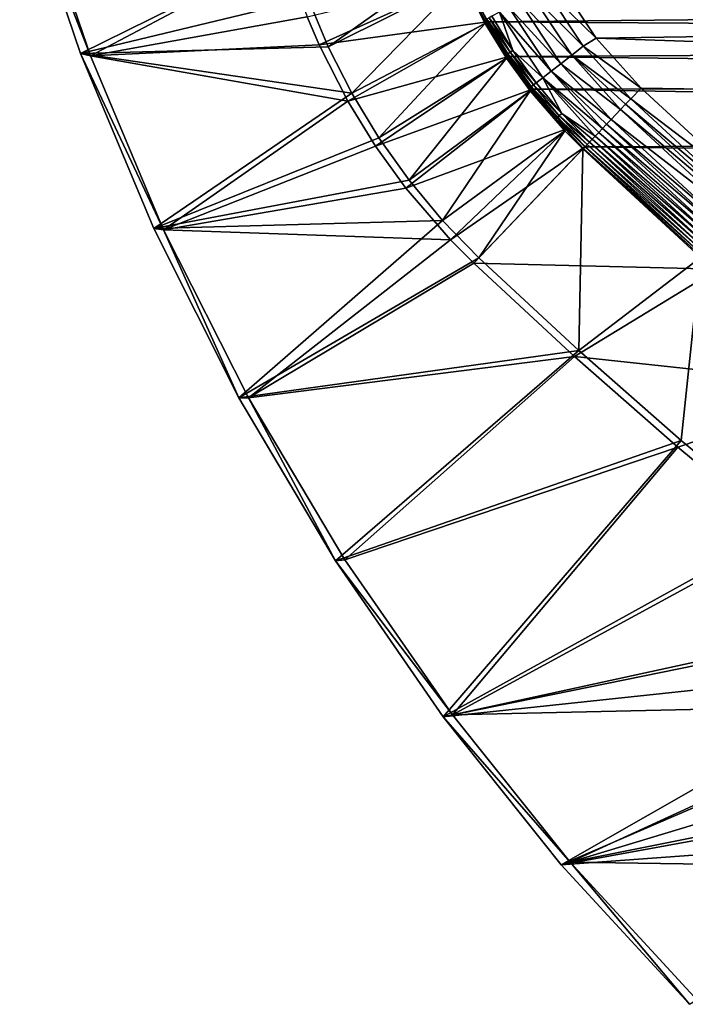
# Model space of a CAD drawing. Header units: metres. Extents: x -1501 to 0, y -1015 to 0.
# Tile 1 of 110: x -1461 to -1226, y -728 to -381. Entities that reach past the tile are written whole.
import ezdxf

# ---------------------------------------------------------------- set-up
doc = ezdxf.new("R2010")
doc.units = ezdxf.units.M

msp = doc.modelspace()

# ---------------------------------------------------------------- linework, layer by layer
at = {"layer": 'None'}
for points in [[(-1439.174805, -393.012756), (-1364.807861, -356.217468), (-1460.611938, -329.799438)], [(-1439.174805, -393.012756), (-1460.611938, -329.799438), (-1439.174805, -393.012756, -45)], [(-1460.611938, -329.799438), (-1460.611938, -329.799438, -45), (-1439.174805, -393.012756, -45)], [(-1457.11792, -330.991058, -45), (-1435.656006, -393.829926, -45), (-1460.611938, -329.799438, -45)], [(-1460.611938, -329.799438, -45), (-1435.656006, -393.829926, -45), (-1439.174805, -393.012756, -45)], [(-1435.656006, -393.829926, -3), (-1457.11792, -330.991058, -3), (-1367.152954, -357.490356, -3)], [(-1457.11792, -330.991058, -3), (-1435.656006, -393.829926, -3), (-1457.11792, -330.991058, -45)], [(-1435.656006, -393.829926, -3), (-1435.656006, -393.829926, -45), (-1457.11792, -330.991058, -45)], [(-1359.020874, -373.65509), (-1364.807861, -356.217468), (-1439.174805, -393.012756)], [(-1359.355225, -380.008972, -3), (-1435.656006, -393.829926, -3), (-1367.152954, -357.490356, -3)], [(-1307.73938, -359.296967, -377.175201), (-1359.020874, -373.65509), (-1351.943481, -390.610016)], [(-1304.470459, -366.960876, -377.175201), (-1307.73938, -359.296967, -377.175201), (-1351.943481, -390.610016)], [(-1295.76123, -381.858002, -406), (-1306.79126, -358.916534, -406), (-283.914063, -371.581573, -406)], [(-1295.76123, -381.858002, -406), (-1303.539673, -366.539856, -406), (-1306.79126, -358.916534, -406)], [(-1355.144165, -389.88147, -3), (-1359.355225, -380.008972, -3), (-1303.539673, -366.539856, -406)], [(-1355.144165, -389.88147, -3), (-1303.539673, -366.539856, -406), (-1295.76123, -381.858002, -406)], [(-1304.470459, -366.960876, -377.175201), (-1351.943481, -390.610016), (-1343.615356, -406.986908)], [(-1296.650391, -382.361053, -377.175201), (-1304.470459, -366.960876, -377.175201), (-1343.615356, -406.986908)], [(-1304.470459, -366.960876, -377.175201), (-1296.650391, -382.361053, -377.175201), (-1303.221436, -368.541748, -379.803467)], [(-1257.551392, -387.577301, -403), (-1271.235474, -366.946289, -403), (-1275.86084, -369.593201, -402.52005)], [(-1257.551392, -387.577301, -403), (-304.807007, -373.368744, -403), (-1271.235474, -366.946289, -403)], [(-1303.221436, -368.541748, -379.803467), (-1296.650391, -382.361053, -377.175201), (-1296.712891, -381.24704, -379.803467)], [(-1296.712891, -381.24704, -379.803467), (-1296.079346, -380.892944, -382.385681), (-1303.221436, -368.541748, -379.803467)], [(-1262.056519, -390.442627, -402.52005), (-1275.86084, -369.593201, -402.52005), (-1280.380005, -372.118896, -401.100159)], [(-1262.056519, -390.442627, -402.52005), (-1257.551392, -387.577301, -403), (-1275.86084, -369.593201, -402.52005)], [(-1351.943481, -390.610016), (-1359.020874, -373.65509), (-1439.174805, -393.012756)], [(-286.719604, -388.550842, -406), (-1295.76123, -381.858002, -406), (-283.914063, -371.581573, -406)], [(-1269.971069, -396.572113, -398.780426), (-1284.599976, -374.477356, -398.780426), (-1288.389526, -376.595245, -395.641296)], [(-1284.599976, -374.477356, -398.780426), (-1266.149292, -393.612274, -401.100159), (-1280.380005, -372.118896, -401.100159)], [(-1284.599976, -374.477356, -398.780426), (-1269.971069, -396.572113, -398.780426), (-1266.149292, -393.612274, -401.100159)], [(-1280.380005, -372.118896, -401.100159), (-1266.149292, -393.612274, -401.100159), (-1262.056519, -390.442627, -402.52005)], [(-312.603668, -419.77652, -403), (-304.807007, -373.368744, -403), (-1257.551392, -387.577301, -403)], [(-1291.630493, -378.406555, -391.779236), (-1273.403076, -399.230011, -395.641296), (-1288.389526, -376.595245, -395.641296)], [(-1288.389526, -376.595245, -395.641296), (-1273.403076, -399.230011, -395.641296), (-1269.971069, -396.572113, -398.780426)], [(-1359.355225, -380.008972, -3), (-1355.144165, -389.88147, -3), (-1435.656006, -393.829926, -3)], [(-1296.079346, -380.892944, -382.385681), (-1296.712891, -381.24704, -379.803467), (-1288.663086, -393.047028, -382.385681)], [(-1296.650391, -382.361053, -377.175201), (-1289.268433, -393.447327, -379.803467), (-1296.712891, -381.24704, -379.803467)], [(-1296.712891, -381.24704, -379.803467), (-1289.268433, -393.447327, -379.803467), (-1288.663086, -393.047028, -382.385681)], [(-1296.079346, -380.892944, -382.385681), (-1287.868042, -392.521271, -384.897552), (-1295.247314, -380.427917, -384.897552)], [(-1287.868042, -392.521271, -384.897552), (-1296.079346, -380.892944, -382.385681), (-1288.663086, -393.047028, -382.385681)], [(-1295.247314, -380.427917, -384.897552), (-1286.889404, -391.874054, -387.314758), (-1294.223022, -379.855499, -387.314758)], [(-1295.247314, -380.427917, -384.897552), (-1287.868042, -392.521271, -384.897552), (-1286.889404, -391.874054, -387.314758)], [(-1294.223022, -379.855499, -387.314758), (-1286.889404, -391.874054, -387.314758), (-1291.630493, -378.406555, -391.779236)], [(-1291.630493, -378.406555, -391.779236), (-1286.889404, -391.874054, -387.314758), (-1276.338257, -401.503143, -391.779236)], [(-1291.630493, -378.406555, -391.779236), (-1276.338257, -401.503143, -391.779236), (-1273.403076, -399.230011, -395.641296)], [(-1345.056763, -409.747253, -3), (-1355.144165, -389.88147, -3), (-1295.76123, -381.858002, -406)], [(-1345.056763, -409.747253, -3), (-1295.76123, -381.858002, -406), (-1288.241943, -394.056702, -406)], [(-1296.650391, -382.361053, -377.175201), (-1343.615356, -406.986908), (-1334.083496, -422.693665)], [(-1289.090942, -394.625, -377.175201), (-1296.650391, -382.361053, -377.175201), (-1334.083496, -422.693665)], [(-1296.650391, -382.361053, -377.175201), (-1289.090942, -394.625, -377.175201), (-1289.268433, -393.447327, -379.803467)], [(-1288.241943, -394.056702, -406), (-1295.76123, -381.858002, -406), (-286.719604, -388.550842, -406)], [(-1262.056519, -390.442627, -402.52005), (-1241.679077, -405.136078, -403), (-1257.551392, -387.577301, -403)], [(-1241.679077, -405.136078, -403), (-312.603668, -419.77652, -403), (-1257.551392, -387.577301, -403)], [(-1351.943481, -390.610016), (-1439.174805, -393.012756), (-1343.615356, -406.986908)], [(-1355.144165, -389.88147, -3), (-1345.056763, -409.747253, -3), (-1435.656006, -393.829926, -3)], [(-289.754974, -405.215912, -406), (-1288.241943, -394.056702, -406), (-286.719604, -388.550842, -406)], [(-1287.868042, -392.521271, -384.897552), (-1278.686279, -403.321503, -387.314758), (-1286.889404, -391.874054, -387.314758)], [(-1286.889404, -391.874054, -387.314758), (-1278.686279, -403.321503, -387.314758), (-1276.338257, -401.503143, -391.779236)], [(-1266.149292, -393.612274, -401.100159), (-1245.361694, -408.988861, -402.522797), (-1262.056519, -390.442627, -402.52005)], [(-1245.361694, -408.988861, -402.522797), (-1241.679077, -405.136078, -403), (-1262.056519, -390.442627, -402.52005)], [(-1439.174805, -393.012756), (-1413.408203, -454.588379), (-1343.615356, -406.986908)], [(-1413.408203, -454.588379), (-1439.174805, -393.012756), (-1413.408203, -454.588379, -45)], [(-1439.174805, -393.012756), (-1439.174805, -393.012756, -45), (-1413.408203, -454.588379, -45)], [(-1435.656006, -393.829926, -45), (-1409.899414, -455.033936, -45), (-1439.174805, -393.012756, -45)], [(-1439.174805, -393.012756, -45), (-1409.899414, -455.033936, -45), (-1413.408203, -454.588379, -45)], [(-1435.656006, -393.829926, -3), (-1345.056763, -409.747253, -3), (-1409.899414, -455.033936, -3)], [(-1435.656006, -393.829926, -3), (-1409.899414, -455.033936, -3), (-1435.656006, -393.829926, -45)], [(-1409.899414, -455.033936, -3), (-1409.899414, -455.033936, -45), (-1435.656006, -393.829926, -45)], [(-1335.307495, -425.563843, -3), (-1345.056763, -409.747253, -3), (-1288.241943, -394.056702, -406)], [(-1335.307495, -425.563843, -3), (-1288.241943, -394.056702, -406), (-1279.954468, -405.497314, -406)], [(-1289.090942, -394.625, -377.175201), (-1334.083496, -422.693665), (-1323.401245, -437.641937)], [(-1280.759033, -406.126801, -377.175201), (-1289.090942, -394.625, -377.175201), (-1323.401245, -437.641937)], [(-1289.268433, -393.447327, -379.803467), (-1280.367432, -404.623505, -382.385681), (-1288.663086, -393.047028, -382.385681)], [(-1289.090942, -394.625, -377.175201), (-1280.941162, -405.067841, -379.803467), (-1289.268433, -393.447327, -379.803467)], [(-1289.268433, -393.447327, -379.803467), (-1280.941162, -405.067841, -379.803467), (-1280.367432, -404.623505, -382.385681)], [(-1289.090942, -394.625, -377.175201), (-1280.759033, -406.126801, -377.175201), (-1280.941162, -405.067841, -379.803467)], [(-1288.663086, -393.047028, -382.385681), (-1279.613892, -404.039917, -384.897552), (-1287.868042, -392.521271, -384.897552)], [(-1288.663086, -393.047028, -382.385681), (-1280.367432, -404.623505, -382.385681), (-1279.613892, -404.039917, -384.897552)], [(-1279.954468, -405.497314, -406), (-1288.241943, -394.056702, -406), (-289.754974, -405.215912, -406)], [(-1279.613892, -404.039917, -384.897552), (-1278.686279, -403.321503, -387.314758), (-1287.868042, -392.521271, -384.897552)], [(-1269.971069, -396.572113, -398.780426), (-1248.93811, -412.730621, -401.100342), (-1266.149292, -393.612274, -401.100159)], [(-1248.93811, -412.730621, -401.100342), (-1247.171997, -410.882904, -401.927521), (-1266.149292, -393.612274, -401.100159)], [(-1266.149292, -393.612274, -401.100159), (-1247.171997, -410.882904, -401.927521), (-1245.361694, -408.988861, -402.522797)], [(-1273.403076, -399.230011, -395.641296), (-1252.278931, -416.225891, -398.780975), (-1269.971069, -396.572113, -398.780426)], [(-1269.971069, -396.572113, -398.780426), (-1252.278931, -416.225891, -398.780975), (-1248.93811, -412.730621, -401.100342)], [(-1276.338257, -401.503143, -391.779236), (-1278.686279, -403.321503, -387.314758), (-1269.669678, -414.120789, -387.314758)], [(-1276.338257, -401.503143, -391.779236), (-1255.27832, -419.363953, -395.641296), (-1273.403076, -399.230011, -395.641296)], [(-1269.669678, -414.120789, -387.314758), (-1257.844116, -422.048279, -391.779541), (-1276.338257, -401.503143, -391.779236)], [(-1257.844116, -422.048279, -391.779541), (-1256.620728, -420.768341, -393.793762), (-1276.338257, -401.503143, -391.779236)], [(-1276.338257, -401.503143, -391.779236), (-1256.620728, -420.768341, -393.793762), (-1255.27832, -419.363953, -395.641296)], [(-1255.27832, -419.363953, -395.641296), (-1253.827393, -417.845947, -397.307983), (-1273.403076, -399.230011, -395.641296)], [(-1273.403076, -399.230011, -395.641296), (-1253.827393, -417.845947, -397.307983), (-1252.278931, -416.225891, -398.780975)], [(-1324.562012, -440.397522, -3), (-1335.307495, -425.563843, -3), (-1279.954468, -405.497314, -406)], [(-1324.562012, -440.397522, -3), (-1279.954468, -405.497314, -406), (-1267.835571, -419.526672, -406)], [(-1280.367432, -404.623505, -382.385681), (-1280.941162, -405.067841, -379.803467), (-1271.249146, -415.544495, -382.385681)], [(-1271.249146, -415.544495, -382.385681), (-1280.941162, -405.067841, -379.803467), (-1271.788208, -416.030396, -379.803467)], [(-1280.941162, -405.067841, -379.803467), (-1280.759033, -406.126801, -377.175201), (-1271.788208, -416.030396, -379.803467)], [(-1279.613892, -404.039917, -384.897552), (-1280.367432, -404.623505, -382.385681), (-1270.541138, -414.906342, -384.897552)], [(-1270.541138, -414.906342, -384.897552), (-1280.367432, -404.623505, -382.385681), (-1271.249146, -415.544495, -382.385681)], [(-293.009277, -421.585968, -406), (-1279.954468, -405.497314, -406), (-289.754974, -405.215912, -406)], [(-1267.835571, -419.526672, -406), (-1279.954468, -405.497314, -406), (-1261.500244, -425.873413, -406)], [(-1279.954468, -405.497314, -406), (-293.009277, -421.585968, -406), (-1261.500244, -425.873413, -406)], [(-1278.686279, -403.321503, -387.314758), (-1279.613892, -404.039917, -384.897552), (-1269.669678, -414.120789, -387.314758)], [(-1269.669678, -414.120789, -387.314758), (-1279.613892, -404.039917, -384.897552), (-1270.541138, -414.906342, -384.897552)], [(-1241.679077, -405.136078, -403), (-1245.361694, -408.988861, -402.522797), (-1200.996948, -442.694824, -403)], [(-1241.679077, -405.136078, -403), (-1200.996948, -442.694824, -403), (-312.603668, -419.77652, -403)], [(-1343.615356, -406.986908), (-1413.408203, -454.588379), (-1334.083496, -422.693665)], [(-1280.759033, -406.126801, -377.175201), (-1323.401245, -437.641937), (-1311.629028, -451.747681)], [(-1268.575195, -420.231384, -377.175201), (-1280.759033, -406.126801, -377.175201), (-1311.629028, -451.747681)], [(-1271.788208, -416.030396, -379.803467), (-1280.759033, -406.126801, -377.175201), (-1268.575195, -420.231384, -377.175201)], [(-1204.543091, -446.670441, -402.52005), (-1245.361694, -408.988861, -402.522797), (-1247.171997, -410.882904, -401.927521)], [(-1245.361694, -408.988861, -402.522797), (-1204.543091, -446.670441, -402.52005), (-1200.996948, -442.694824, -403)], [(-1345.056763, -409.747253, -3), (-1335.307495, -425.563843, -3), (-1409.899414, -455.033936, -3)], [(-1247.171997, -410.882904, -401.927521), (-1248.93811, -412.730621, -401.100342), (-1206.286865, -448.626038, -401.92572)], [(-1206.286865, -448.626038, -401.92572), (-1204.543091, -446.670441, -402.52005), (-1247.171997, -410.882904, -401.927521)], [(-1261.367065, -425.7341, -382.386566), (-1271.249146, -415.544495, -382.385681), (-1271.788208, -416.030396, -379.803467)], [(-1261.990723, -426.386536, -378.988251), (-1271.788208, -416.030396, -379.803467), (-1268.575195, -420.231384, -377.175201)], [(-1261.990723, -426.386536, -378.988251), (-1261.367065, -425.7341, -382.386566), (-1271.788208, -416.030396, -379.803467)], [(-1260.707764, -425.044373, -384.898315), (-1270.541138, -414.906342, -384.897552), (-1271.249146, -415.544495, -382.385681)], [(-1261.367065, -425.7341, -382.386566), (-1260.707764, -425.044373, -384.898315), (-1271.249146, -415.544495, -382.385681)], [(-1259.895996, -424.195068, -387.314301), (-1269.669678, -414.120789, -387.314758), (-1270.541138, -414.906342, -384.897552)], [(-1260.707764, -425.044373, -384.898315), (-1259.895996, -424.195068, -387.314301), (-1270.541138, -414.906342, -384.897552)], [(-1259.895996, -424.195068, -387.314301), (-1258.938721, -423.193542, -389.614227), (-1269.669678, -414.120789, -387.314758)], [(-1258.938721, -423.193542, -389.614227), (-1257.844116, -422.048279, -391.779541), (-1269.669678, -414.120789, -387.314758)], [(-1248.93811, -412.730621, -401.100342), (-1252.278931, -416.225891, -398.780975), (-1207.988525, -450.534515, -401.100159)], [(-1248.93811, -412.730621, -401.100342), (-1207.988525, -450.534515, -401.100159), (-1206.286865, -448.626038, -401.92572)], [(-1308.839722, -458.597443, -3), (-1324.562012, -440.397522, -3), (-1267.835571, -419.526672, -406)], [(-1308.839722, -458.597443, -3), (-1267.835571, -419.526672, -406), (-1261.500244, -425.873413, -406)], [(-1255.27832, -419.363953, -395.641296), (-1256.620728, -420.768341, -393.793762), (-1214.095093, -457.382996, -395.641296)], [(-1253.827393, -417.845947, -397.307983), (-1255.27832, -419.363953, -395.641296), (-1212.697388, -455.81546, -397.307617)], [(-1255.27832, -419.363953, -395.641296), (-1214.095093, -457.382996, -395.641296), (-1212.697388, -455.81546, -397.307617)], [(-1211.205933, -454.142822, -398.780426), (-1252.278931, -416.225891, -398.780975), (-1253.827393, -417.845947, -397.307983)], [(-1212.697388, -455.81546, -397.307617), (-1211.205933, -454.142822, -398.780426), (-1253.827393, -417.845947, -397.307983)], [(-1252.278931, -416.225891, -398.780975), (-1211.205933, -454.142822, -398.780426), (-1207.988525, -450.534515, -401.100159)], [(-1413.408203, -454.588379), (-1323.401245, -437.641937), (-1334.083496, -422.693665)], [(-1268.575195, -420.231384, -377.175201), (-1311.629028, -451.747681), (-1298.832642, -464.931549)], [(-1262.206055, -426.611908, -377.175201), (-1268.575195, -420.231384, -377.175201), (-1298.832642, -464.931549)], [(-1262.206055, -426.611908, -377.175201), (-1261.990723, -426.386536, -378.988251), (-1268.575195, -420.231384, -377.175201)], [(-1261.500244, -425.873413, -406), (-293.009277, -421.585968, -406), (-296.472443, -437.669617, -406)], [(-1257.844116, -422.048279, -391.779541), (-1258.938721, -423.193542, -389.614227), (-1216.565918, -460.154144, -391.779236)], [(-1256.620728, -420.768341, -393.793762), (-1257.844116, -422.048279, -391.779541), (-1215.387695, -458.832794, -393.793457)], [(-1257.844116, -422.048279, -391.779541), (-1216.565918, -460.154144, -391.779236), (-1215.387695, -458.832794, -393.793457)], [(-1256.620728, -420.768341, -393.793762), (-1215.387695, -458.832794, -393.793457), (-1214.095093, -457.382996, -395.641296)], [(-1409.899414, -455.033936, -3), (-1335.307495, -425.563843, -3), (-1324.562012, -440.397522, -3)], [(-1300.634644, -466.816772, -3), (-1308.839722, -458.597443, -3), (-1261.500244, -425.873413, -406)], [(-1214.653198, -468.930359, -406), (-1300.634644, -466.816772, -3), (-1261.500244, -425.873413, -406)], [(-1261.990723, -426.386536, -378.988251), (-1262.206055, -426.611908, -377.175201), (-1220.440796, -464.499817, -379.803467)], [(-1219.957764, -463.958099, -382.385681), (-1261.367065, -425.7341, -382.386566), (-1261.990723, -426.386536, -378.988251)], [(-1220.440796, -464.499817, -379.803467), (-1219.957764, -463.958099, -382.385681), (-1261.990723, -426.386536, -378.988251)], [(-1214.653198, -468.930359, -406), (-1261.500244, -425.873413, -406), (-296.472443, -437.669617, -406)], [(-1219.323364, -463.246674, -384.897552), (-1260.707764, -425.044373, -384.898315), (-1261.367065, -425.7341, -382.386566)], [(-1219.957764, -463.958099, -382.385681), (-1219.323364, -463.246674, -384.897552), (-1261.367065, -425.7341, -382.386566)], [(-1218.54248, -462.37088, -387.314758), (-1259.895996, -424.195068, -387.314301), (-1260.707764, -425.044373, -384.898315)], [(-1219.323364, -463.246674, -384.897552), (-1218.54248, -462.37088, -387.314758), (-1260.707764, -425.044373, -384.898315)], [(-1217.620605, -461.336914, -389.61441), (-1258.938721, -423.193542, -389.614227), (-1259.895996, -424.195068, -387.314301)], [(-1218.54248, -462.37088, -387.314758), (-1217.620605, -461.336914, -389.61441), (-1259.895996, -424.195068, -387.314301)], [(-1258.938721, -423.193542, -389.614227), (-1217.620605, -461.336914, -389.61441), (-1216.565918, -460.154144, -391.779236)], [(-1262.206055, -426.611908, -377.175201), (-1298.832642, -464.931549), (-1263.665771, -497.59726)], [(-1220.748169, -464.88623, -377.175201), (-1262.206055, -426.611908, -377.175201), (-1263.665771, -497.59726)], [(-1262.206055, -426.611908, -377.175201), (-1220.748169, -464.88623, -377.175201), (-1220.440796, -464.499817, -379.803467)], [(-1323.401245, -437.641937), (-1413.408203, -454.588379), (-1311.629028, -451.747681)], [(-1409.899414, -455.033936, -3), (-1324.562012, -440.397522, -3), (-1308.839722, -458.597443, -3)], [(-1413.408203, -454.588379), (-1383.436035, -514.230164), (-1311.629028, -451.747681)], [(-1311.629028, -451.747681), (-1383.436035, -514.230164), (-1298.832642, -464.931549)], [(-1383.436035, -514.230164), (-1413.408203, -454.588379), (-1383.436035, -514.230164, -45)], [(-1413.408203, -454.588379), (-1413.408203, -454.588379, -45), (-1383.436035, -514.230164, -45)], [(-1409.899414, -455.033936, -45), (-1383.436035, -514.230164, -45), (-1413.408203, -454.588379, -45)], [(-1379.971436, -514.310059, -3), (-1409.899414, -455.033936, -3), (-1308.839722, -458.597443, -3)], [(-1409.899414, -455.033936, -3), (-1379.971436, -514.310059, -3), (-1409.899414, -455.033936, -45)], [(-1379.971436, -514.310059, -3), (-1379.971436, -514.310059, -45), (-1409.899414, -455.033936, -45)], [(-1409.899414, -455.033936, -45), (-1379.971436, -514.310059, -45), (-1383.436035, -514.230164, -45)], [(-1308.839722, -458.597443, -3), (-1300.634644, -466.816772, -3), (-1379.971436, -514.310059, -3)], [(-1383.436035, -514.230164), (-1263.665771, -497.59726), (-1298.832642, -464.931549)], [(-1300.634644, -466.816772, -3), (-1265.171631, -499.751129, -3), (-1379.971436, -514.310059, -3)], [(-1265.171631, -499.751129, -3), (-1300.634644, -466.816772, -3), (-1214.653198, -468.930359, -406)], [(-1220.748169, -464.88623, -377.175201), (-1263.665771, -497.59726), (-1227.581055, -529.246155)], [(-1190.607788, -559.852417), (-1220.748169, -464.88623, -377.175201), (-1227.581055, -529.246155)], [(-1165.89502, -510.339233, -406), (-1265.171631, -499.751129, -3), (-1214.653198, -468.930359, -406)], [(-1383.436035, -514.230164), (-1349.402466, -571.651245), (-1263.665771, -497.59726)], [(-1349.402466, -571.651245), (-1227.581055, -529.246155), (-1263.665771, -497.59726)], [(-1379.971436, -514.310059, -3), (-1265.171631, -499.751129, -3), (-1346.015503, -571.374329, -3)], [(-1265.171631, -499.751129, -3), (-1228.776978, -531.653076, -3), (-1346.015503, -571.374329, -3)], [(-1165.89502, -510.339233, -406), (-1228.776978, -531.653076, -3), (-1265.171631, -499.751129, -3)], [(-1191.480957, -562.496277, -3), (-1228.776978, -531.653076, -3), (-1165.89502, -510.339233, -406)], [(-1349.402466, -571.651245), (-1383.436035, -514.230164), (-1349.402466, -571.651245, -45)], [(-1383.436035, -514.230164), (-1383.436035, -514.230164, -45), (-1349.402466, -571.651245, -45)], [(-1379.971436, -514.310059, -45), (-1349.402466, -571.651245, -45), (-1383.436035, -514.230164, -45)], [(-1379.971436, -514.310059, -3), (-1346.015503, -571.374329, -3), (-1379.971436, -514.310059, -45)], [(-1346.015503, -571.374329, -3), (-1346.015503, -571.374329, -45), (-1379.971436, -514.310059, -45)], [(-1379.971436, -514.310059, -45), (-1346.015503, -571.374329, -45), (-1349.402466, -571.651245, -45)], [(-1349.402466, -571.651245), (-1311.470947, -626.575562), (-1227.581055, -529.246155)], [(-1311.470947, -626.575562), (-1190.607788, -559.852417), (-1227.581055, -529.246155)], [(-1346.015503, -571.374329, -3), (-1228.776978, -531.653076, -3), (-1308.194214, -625.953491, -3)], [(-1228.776978, -531.653076, -3), (-1191.480957, -562.496277, -3), (-1308.194214, -625.953491, -3)], [(-1311.470947, -626.575562), (-1151.777588, -594.073975), (-1190.607788, -559.852417)], [(-1308.194214, -625.953491, -3), (-1191.480957, -562.496277, -3), (-1153.314209, -592.255249, -3.000001)], [(-1346.015503, -571.374329, -45), (-1308.194214, -625.953491, -45), (-1349.402466, -571.651245, -45)], [(-1311.470947, -626.575562), (-1349.402466, -571.651245), (-1311.470947, -626.575562, -45)], [(-1349.402466, -571.651245), (-1349.402466, -571.651245, -45), (-1311.470947, -626.575562, -45)], [(-1349.402466, -571.651245, -45), (-1308.194214, -625.953491, -45), (-1311.470947, -626.575562, -45)], [(-1346.015503, -571.374329, -3), (-1308.194214, -625.953491, -3), (-1346.015503, -571.374329, -45)], [(-1308.194214, -625.953491, -3), (-1308.194214, -625.953491, -45), (-1346.015503, -571.374329, -45)], [(-1308.194214, -625.953491, -3), (-1153.314209, -592.255249, -3.000001), (-1145.73999, -622.274109, -3)], [(-1148.099731, -609.295593), (-1151.777588, -594.073975), (-1311.470947, -626.575562)], [(-1269.824219, -678.738953), (-1148.099731, -609.295593), (-1311.470947, -626.575562)], [(-1143.796997, -624.352478), (-1148.099731, -609.295593), (-1269.824219, -678.738953)], [(-1266.688721, -677.786194, -3), (-1308.194214, -625.953491, -3), (-1145.73999, -622.274109, -3)], [(-1266.688721, -677.786194, -3), (-1145.73999, -622.274109, -3), (-1135.76123, -651.581543, -3)], [(-1308.194214, -625.953491, -45), (-1266.688721, -677.786194, -45), (-1311.470947, -626.575562, -45)], [(-1269.824219, -678.738953), (-1311.470947, -626.575562), (-1269.824219, -678.738953, -45)], [(-1311.470947, -626.575562), (-1311.470947, -626.575562, -45), (-1269.824219, -678.738953, -45)], [(-1311.470947, -626.575562, -45), (-1266.688721, -677.786194, -45), (-1269.824219, -678.738953, -45)], [(-1308.194214, -625.953491, -3), (-1266.688721, -677.786194, -3), (-1308.194214, -625.953491, -45)], [(-1266.688721, -677.786194, -3), (-1266.688721, -677.786194, -45), (-1308.194214, -625.953491, -45)], [(-1138.876709, -639.219055), (-1143.796997, -624.352478), (-1269.824219, -678.738953)], [(-1269.824219, -678.738953), (-1133.347168, -653.869934), (-1138.876709, -639.219055)], [(-1123.439087, -679.983398, -3), (-1266.688721, -677.786194, -3), (-1135.76123, -651.581543, -3)], [(-1127.217896, -668.280151), (-1133.347168, -653.869934), (-1269.824219, -678.738953)], [(-1224.662354, -727.890564), (-1127.217896, -668.280151), (-1269.824219, -678.738953)], [(-1266.688721, -677.786194, -45), (-1224.662354, -727.890564, -45), (-1269.824219, -678.738953, -45)], [(-1224.662354, -727.890564), (-1269.824219, -678.738953), (-1224.662354, -727.890564, -45)], [(-1269.824219, -678.738953), (-1269.824219, -678.738953, -45), (-1224.662354, -727.890564, -45)], [(-1221.697754, -726.624207, -3), (-1266.688721, -677.786194, -3), (-1123.439087, -679.983398, -3)], [(-1266.688721, -677.786194, -3), (-1221.697754, -726.624207, -3), (-1266.688721, -677.786194, -45)], [(-1221.697754, -726.624207, -3), (-1221.697754, -726.624207, -45), (-1266.688721, -677.786194, -45)], [(-1266.688721, -677.786194, -45), (-1221.697754, -726.624207, -45), (-1224.662354, -727.890564, -45)]]:
    msp.add_3dface(points, dxfattribs=at)
at = {"layer": 'None01'}
for points in [[(-1420.450195, -116.977798, -410), (-953.507996, -712.491272, -410), (-1404.711548, -104.637085, -410)], [(-1420.450195, -116.977798, -430), (-1404.711548, -104.637085, -430), (-953.507996, -712.491272, -430)], [(-1404.711548, -104.637085, -410), (-953.507996, -712.491272, -410), (-937.769287, -700.150574, -410)], [(-937.769287, -700.150574, -410), (-937.769287, -700.150574, -430), (-1404.711548, -104.637085, -410)], [(-937.769287, -700.150574, -430), (-1404.711548, -104.637085, -430), (-1404.711548, -104.637085, -410)], [(-1404.711548, -104.637085, -430), (-937.769287, -700.150574, -430), (-953.507996, -712.491272, -430)], [(-953.507996, -712.491272, -410), (-1420.450195, -116.977798, -410), (-953.507996, -712.491272, -430)], [(-1420.450195, -116.977798, -410), (-1420.450195, -116.977798, -430), (-953.507996, -712.491272, -430)]]:
    msp.add_3dface(points, dxfattribs=at)

doc.saveas('drawing.dxf')
